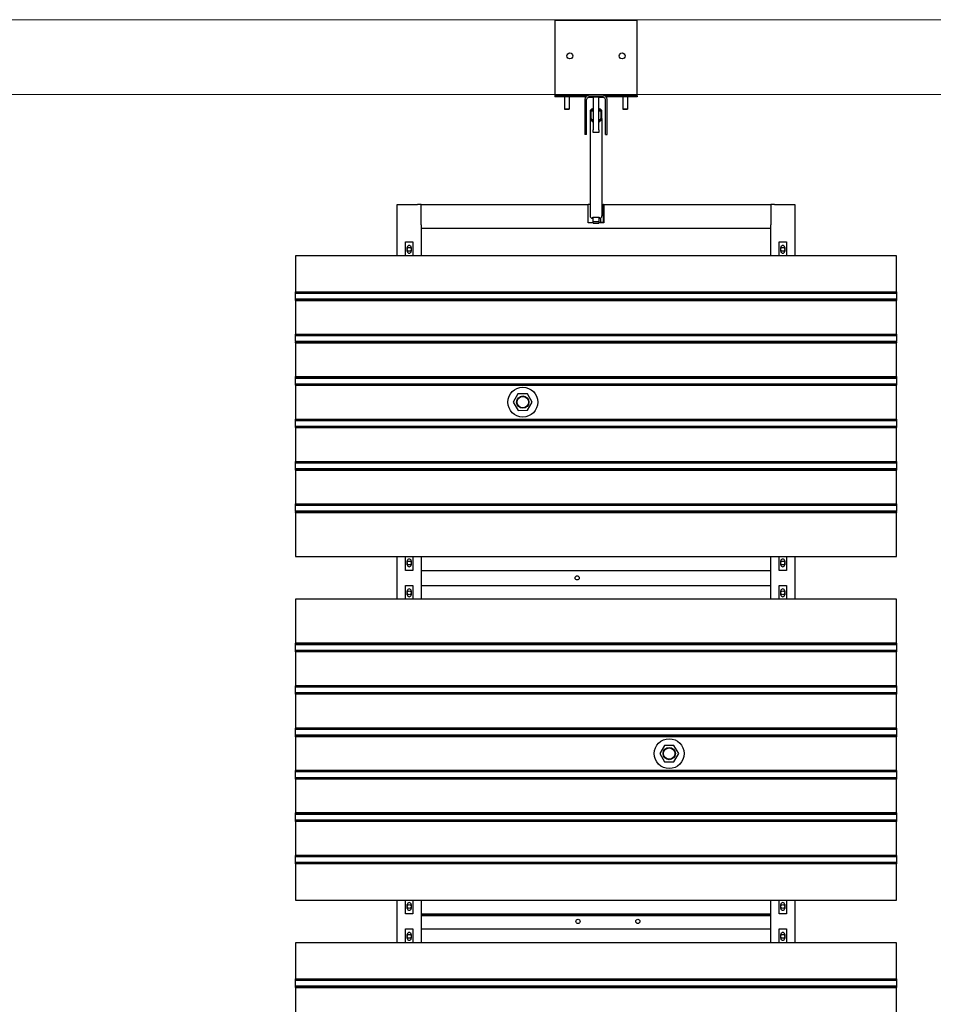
# Model space of a CAD drawing. Extents: x -89225 to 110569, y 13360 to 87647.
# Tile 223 of 256: x 20453 to 23510, y 61092 to 64388. Entities that reach past the tile are written whole.
import ezdxf

# ---------------------------------------------------------------- set-up
doc = ezdxf.new("R2010")
doc.units = 0
doc.layers.add('Beluchtingstank', color=253, linetype='Continuous')
doc.layers.add('Iv-Lines 035', color=4, linetype='Continuous')

# ---------------------------------------------------------------- blocks, each defined once
blk = doc.blocks.new('Beluchtingselementen Bosman')
for p, q in [((1261754.4, -873676.3), (1261754.4, -873916.8)), ((1262029.4, -873676.3), (1261754.4, -873676.3)), ((1262029.4, -873916.8), (1262029.4, -873676.3)), ((1261754.4, -873916.8), (1261754.4, -873928.8)), ((1262029.4, -873928.8), (1262029.4, -873916.8)), ((1261854.4, -873928.8), (1261754.4, -873928.8)), ((1261754.4, -873928.8), (1261754.4, -873932.8)), ((1261854.4, -873932.8), (1261754.4, -873932.8)), ((1261786.4, -873932.8), (1261786.4, -873973.3)), ((1261802.4, -873932.8), (1261802.4, -873973.3)), ((1261854.4, -873928.8), (1261854.4, -873932.8)), ((1261866.4, -873928.8), (1261854.4, -873928.8)), ((1261854.4, -873940.8), (1261854.4, -874058.8)), ((1261860.4, -874058.8), (1261860.4, -873940.8)), ((1261866.4, -873928.8), (1261917.4, -873928.8)), ((1261881.9, -873934.8), (1261866.4, -873934.8)), ((1261881.9, -873933.5), (1261881.9, -874043.3)), ((1261901.9, -873933.5), (1261881.9, -873933.5)), ((1261901.9, -874043.3), (1261901.9, -873933.5)), ((1261917.4, -873934.8), (1261901.9, -873934.8)), ((1261929.4, -873928.8), (1261917.4, -873928.8)), ((1261923.4, -874058.8), (1261923.4, -873940.8)), ((1262029.4, -873928.8), (1261929.4, -873928.8)), ((1261929.4, -873928.8), (1261929.4, -873932.8)), ((1262029.4, -873932.8), (1261929.4, -873932.8)), ((1261929.4, -874058.8), (1261929.4, -873940.8)), ((1261981.4, -873932.8), (1261981.4, -873973.3)), ((1261997.4, -873932.8), (1261997.4, -873973.3)), ((1262029.4, -873928.8), (1262029.4, -873932.8)), ((1261786.4, -873973.3), (1261802.4, -873973.3)), ((1261786.9, -873973.8), (1261786.4, -873973.3)), ((1261801.9, -873973.8), (1261786.9, -873973.8)), ((1261801.9, -873973.8), (1261802.4, -873973.3)), ((1261871.9, -873981), (1261871.9, -874004.9)), ((1261875.9, -874004.9), (1261875.9, -873981)), ((1261880.9, -873973.1), (1261879.9, -873973.1)), ((1261879.9, -873977.1), (1261880.9, -873977.1)), ((1261880.9, -873977.1), (1261880.9, -873973.1)), ((1261880.9, -873981.5), (1261880.9, -873977.1)), ((1261880.9, -873977.5), (1261881.9, -873977.5)), ((1261881.9, -873981.5), (1261880.9, -873981.5)), ((1261901.9, -873977.5), (1261902.9, -873977.5)), ((1261902.9, -873981.5), (1261901.9, -873981.5)), ((1261903.9, -873973.1), (1261902.9, -873973.1)), ((1261902.9, -873973.1), (1261902.9, -873977.1)), ((1261902.9, -873977.1), (1261902.9, -873981.5)), ((1261902.9, -873977.1), (1261903.9, -873977.1)), ((1261907.9, -873981), (1261907.9, -874004.9)), ((1261911.9, -874004.9), (1261911.9, -873981)), ((1261981.4, -873973.3), (1261997.4, -873973.3)), ((1261981.9, -873973.8), (1261981.4, -873973.3)), ((1261996.9, -873973.8), (1261981.9, -873973.8)), ((1261996.9, -873973.8), (1261997.4, -873973.3)), ((1261871.9, -874004.9), (1261871.9, -874331.2)), ((1261880.9, -874008.9), (1261879.9, -874008.9)), ((1261879.9, -874012.9), (1261880.9, -874012.9)), ((1261880.9, -874012.9), (1261880.9, -874008.9)), ((1261880.9, -874017.4), (1261880.9, -874012.9)), ((1261880.9, -874013.4), (1261881.9, -874013.4)), ((1261881.9, -874017.4), (1261880.9, -874017.4)), ((1261901.9, -874013.4), (1261902.9, -874013.4)), ((1261902.9, -874017.4), (1261901.9, -874017.4)), ((1261903.9, -874008.9), (1261902.9, -874008.9)), ((1261902.9, -874008.9), (1261902.9, -874012.9)), ((1261902.9, -874012.9), (1261903.9, -874012.9)), ((1261902.9, -874012.9), (1261902.9, -874017.4)), ((1261911.9, -874004.9), (1261911.9, -874331.2)), ((1261881.9, -874052.2), (1261881.9, -874043.3)), ((1261901.9, -874052.2), (1261881.9, -874052.2)), ((1261901.9, -874043.3), (1261901.9, -874052.2)), ((1261860.4, -874058.8), (1261854.4, -874058.8)), ((1261923.4, -874058.8), (1261929.4, -874058.8)), ((1261226.9, -874464.3), (1261226.9, -874292.8)), ((1261226.9, -874292.8), (1261294.9, -874292.8)), ((1261306.9, -874292.8), (1261294.9, -874292.8)), ((1261306.9, -874292.8), (1261865.9, -874292.8)), ((1261306.9, -874360.8), (1261306.9, -874292.8)), ((1261865.9, -874353.8), (1261865.9, -874292.8)), ((1261871.9, -874292.8), (1261865.9, -874292.8)), ((1261911.9, -874292.8), (1261916.9, -874292.8)), ((1261917.9, -874292.8), (1261916.9, -874292.8)), ((1261916.9, -874352.8), (1261916.9, -874292.8)), ((1261917.9, -874292.8), (1262476.9, -874292.8)), ((1261917.9, -874292.8), (1261917.9, -874353.8)), ((1262488.9, -874292.8), (1262476.9, -874292.8)), ((1262476.9, -874292.8), (1262476.9, -874360.8)), ((1262488.9, -874292.8), (1262556.9, -874292.8)), ((1262556.9, -874292.8), (1262556.9, -874464.3)), ((1261881.9, -874353.8), (1261865.9, -874353.8)), ((1261879.9, -874339.2), (1261880.9, -874339.2)), ((1261880.9, -874339.2), (1261880.9, -874334.7)), ((1261880.9, -874334.7), (1261902.9, -874334.7)), ((1261881.9, -874349.7), (1261881.9, -874334.7)), ((1261881.9, -874355), (1261881.9, -874349.7)), ((1261881.9, -874349.7), (1261901.9, -874349.7)), ((1261901.9, -874334.7), (1261901.9, -874349.7)), ((1261901.9, -874349.7), (1261901.9, -874355)), ((1261917.9, -874353.8), (1261901.9, -874353.8)), ((1261902.9, -874334.7), (1261902.9, -874339.2)), ((1261902.9, -874339.2), (1261903.9, -874339.2)), ((1261906.9, -874338.6), (1261906.9, -874352.8)), ((1261916.9, -874352.8), (1261906.9, -874352.8)), ((1261306.9, -874360.8), (1261306.9, -874372.8)), ((1261306.9, -874372.8), (1261306.9, -874464.3)), ((1262476.9, -874372.8), (1261306.9, -874372.8)), ((1261881.9, -874355), (1261901.9, -874355)), ((1262476.9, -874372.8), (1262476.9, -874360.8)), ((1262476.9, -874464.3), (1262476.9, -874372.8)), ((1261254.4, -874464.3), (1261254.4, -874417.7)), ((1261254.4, -874417.7), (1261279.4, -874417.7)), ((1261279.4, -874417.7), (1261279.4, -874464.3)), ((1262504.4, -874464.3), (1262504.4, -874417.7)), ((1262504.4, -874417.7), (1262529.4, -874417.7)), ((1262529.4, -874417.7), (1262529.4, -874464.3)), ((1261260.4, -874449.3), (1261260.4, -874436.3)), ((1261273.4, -874436.3), (1261273.4, -874449.3)), ((1262510.4, -874449.3), (1262510.4, -874436.3)), ((1262523.4, -874436.3), (1262523.4, -874449.3)), ((1262896.9, -874464.3), (1260886.9, -874464.3)), ((1260886.9, -874464.3), (1260886.9, -874585)), ((1262896.9, -874585), (1262896.9, -874464.3)), ((1260886.9, -874585.7), (1260886.9, -874585)), ((1260886.9, -874585), (1262896.9, -874585)), ((1262896.9, -874585), (1262896.9, -874585.7)), ((1260886.9, -874588.5), (1260886.9, -874585.7)), ((1260886.9, -874585.7), (1262896.9, -874585.7)), ((1260886.9, -874588.5), (1260886.9, -874589.7)), ((1260886.9, -874591.3), (1260886.9, -874589.7)), ((1260886.9, -874589.7), (1262896.9, -874589.7)), ((1260886.9, -874607.3), (1260886.9, -874591.3)), ((1260886.9, -874608.8), (1260886.9, -874607.3)), ((1260886.9, -874608.8), (1260886.9, -874610.1)), ((1260886.9, -874608.8), (1262896.9, -874608.8)), ((1260886.9, -874612.9), (1260886.9, -874610.1)), ((1260886.9, -874613.6), (1260886.9, -874612.9)), ((1260886.9, -874612.9), (1262896.9, -874612.9)), ((1260886.9, -874613.6), (1260886.9, -874727)), ((1260886.9, -874613.6), (1262896.9, -874613.6)), ((1262896.9, -874585.7), (1262896.9, -874588.5)), ((1262896.9, -874589.7), (1262896.9, -874588.5)), ((1262896.9, -874589.7), (1262896.9, -874591.3)), ((1262896.9, -874591.3), (1262896.9, -874607.3)), ((1262896.9, -874607.3), (1262896.9, -874608.8)), ((1262896.9, -874610.1), (1262896.9, -874608.8)), ((1262896.9, -874610.1), (1262896.9, -874612.9)), ((1262896.9, -874612.9), (1262896.9, -874613.6)), ((1262896.9, -874727), (1262896.9, -874613.6)), ((1260886.9, -874727.7), (1260886.9, -874727)), ((1260886.9, -874727), (1262896.9, -874727)), ((1260886.9, -874730.5), (1260886.9, -874727.7)), ((1260886.9, -874727.7), (1262896.9, -874727.7)), ((1260886.9, -874730.5), (1260886.9, -874731.7)), ((1260886.9, -874733.3), (1260886.9, -874731.7)), ((1260886.9, -874731.7), (1262896.9, -874731.7)), ((1260886.9, -874749.3), (1260886.9, -874733.3)), ((1260886.9, -874750.8), (1260886.9, -874749.3)), ((1262896.9, -874727), (1262896.9, -874727.7)), ((1262896.9, -874727.7), (1262896.9, -874730.5)), ((1262896.9, -874731.7), (1262896.9, -874730.5)), ((1262896.9, -874731.7), (1262896.9, -874733.3)), ((1262896.9, -874733.3), (1262896.9, -874749.3)), ((1262896.9, -874749.3), (1262896.9, -874750.8)), ((1260886.9, -874750.8), (1260886.9, -874752.1)), ((1260886.9, -874750.8), (1262896.9, -874750.8)), ((1260886.9, -874754.9), (1260886.9, -874752.1)), ((1260886.9, -874755.6), (1260886.9, -874754.9)), ((1260886.9, -874754.9), (1262896.9, -874754.9)), ((1260886.9, -874755.6), (1260886.9, -874869)), ((1260886.9, -874755.6), (1262896.9, -874755.6)), ((1262896.9, -874752.1), (1262896.9, -874750.8)), ((1262896.9, -874752.1), (1262896.9, -874754.9)), ((1262896.9, -874754.9), (1262896.9, -874755.6)), ((1262896.9, -874869), (1262896.9, -874755.6)), ((1260886.9, -874869.7), (1260886.9, -874869)), ((1260886.9, -874869), (1262896.9, -874869)), ((1260886.9, -874872.5), (1260886.9, -874869.7)), ((1260886.9, -874869.7), (1262896.9, -874869.7)), ((1260886.9, -874872.5), (1260886.9, -874873.7)), ((1260886.9, -874875.3), (1260886.9, -874873.7)), ((1260886.9, -874873.7), (1262896.9, -874873.7)), ((1260886.9, -874891.3), (1260886.9, -874875.3)), ((1262896.9, -874869), (1262896.9, -874869.7)), ((1262896.9, -874869.7), (1262896.9, -874872.5)), ((1262896.9, -874873.7), (1262896.9, -874872.5)), ((1262896.9, -874873.7), (1262896.9, -874875.3)), ((1262896.9, -874875.3), (1262896.9, -874891.3)), ((1260886.9, -874892.8), (1260886.9, -874891.3)), ((1260886.9, -874892.8), (1260886.9, -874894.1)), ((1260886.9, -874892.8), (1262896.9, -874892.8)), ((1260886.9, -874896.9), (1260886.9, -874894.1)), ((1260886.9, -874897.6), (1260886.9, -874896.9)), ((1260886.9, -874896.9), (1262896.9, -874896.9)), ((1260886.9, -874897.6), (1260886.9, -875011)), ((1260886.9, -874897.6), (1262896.9, -874897.6)), ((1262896.9, -874891.3), (1262896.9, -874892.8)), ((1262896.9, -874894.1), (1262896.9, -874892.8)), ((1262896.9, -874894.1), (1262896.9, -874896.9)), ((1262896.9, -874896.9), (1262896.9, -874897.6)), ((1262896.9, -875011), (1262896.9, -874897.6)), ((1261630.9, -874926.8), (1261615.1, -874954.4)), ((1261662.7, -874926.7), (1261630.9, -874926.8)), ((1261678.7, -874954.2), (1261662.7, -874926.7)), ((1261615.1, -874954.4), (1261631.1, -874981.9)), ((1261662.9, -874981.8), (1261678.7, -874954.2)), ((1260886.9, -875011.7), (1260886.9, -875011)), ((1260886.9, -875011), (1262896.9, -875011)), ((1260886.9, -875014.5), (1260886.9, -875011.7)), ((1260886.9, -875011.7), (1262896.9, -875011.7)), ((1261631.1, -874981.9), (1261662.9, -874981.8)), ((1262896.9, -875011), (1262896.9, -875011.7)), ((1262896.9, -875011.7), (1262896.9, -875014.5)), ((1260886.9, -875014.5), (1260886.9, -875015.7)), ((1260886.9, -875017.3), (1260886.9, -875015.7)), ((1260886.9, -875015.7), (1262896.9, -875015.7)), ((1260886.9, -875033.3), (1260886.9, -875017.3)), ((1260886.9, -875034.8), (1260886.9, -875033.3)), ((1260886.9, -875034.8), (1260886.9, -875036.1)), ((1260886.9, -875034.8), (1262896.9, -875034.8)), ((1260886.9, -875038.9), (1260886.9, -875036.1)), ((1260886.9, -875039.6), (1260886.9, -875038.9)), ((1260886.9, -875038.9), (1262896.9, -875038.9)), ((1260886.9, -875039.6), (1260886.9, -875153)), ((1260886.9, -875039.6), (1262896.9, -875039.6)), ((1262896.9, -875015.7), (1262896.9, -875014.5)), ((1262896.9, -875015.7), (1262896.9, -875017.3)), ((1262896.9, -875017.3), (1262896.9, -875033.3)), ((1262896.9, -875033.3), (1262896.9, -875034.8)), ((1262896.9, -875036.1), (1262896.9, -875034.8)), ((1262896.9, -875036.1), (1262896.9, -875038.9)), ((1262896.9, -875038.9), (1262896.9, -875039.6)), ((1262896.9, -875153), (1262896.9, -875039.6)), ((1260886.9, -875153.7), (1260886.9, -875153)), ((1260886.9, -875153), (1262896.9, -875153)), ((1260886.9, -875156.5), (1260886.9, -875153.7)), ((1260886.9, -875153.7), (1262896.9, -875153.7)), ((1260886.9, -875156.5), (1260886.9, -875157.7)), ((1260886.9, -875159.3), (1260886.9, -875157.7)), ((1260886.9, -875157.7), (1262896.9, -875157.7)), ((1260886.9, -875175.3), (1260886.9, -875159.3)), ((1260886.9, -875176.8), (1260886.9, -875175.3)), ((1260886.9, -875176.8), (1260886.9, -875178.1)), ((1260886.9, -875176.8), (1262896.9, -875176.8)), ((1260886.9, -875180.9), (1260886.9, -875178.1)), ((1262896.9, -875153), (1262896.9, -875153.7)), ((1262896.9, -875153.7), (1262896.9, -875156.5)), ((1262896.9, -875157.7), (1262896.9, -875156.5)), ((1262896.9, -875157.7), (1262896.9, -875159.3)), ((1262896.9, -875159.3), (1262896.9, -875175.3)), ((1262896.9, -875175.3), (1262896.9, -875176.8)), ((1262896.9, -875178.1), (1262896.9, -875176.8)), ((1262896.9, -875178.1), (1262896.9, -875180.9)), ((1260886.9, -875181.6), (1260886.9, -875180.9)), ((1260886.9, -875180.9), (1262896.9, -875180.9)), ((1260886.9, -875181.6), (1260886.9, -875295)), ((1260886.9, -875181.6), (1262896.9, -875181.6)), ((1262896.9, -875180.9), (1262896.9, -875181.6)), ((1262896.9, -875295), (1262896.9, -875181.6)), ((1260886.9, -875295.7), (1260886.9, -875295)), ((1260886.9, -875295), (1262896.9, -875295)), ((1260886.9, -875298.5), (1260886.9, -875295.7)), ((1260886.9, -875295.7), (1262896.9, -875295.7)), ((1260886.9, -875298.5), (1260886.9, -875299.7)), ((1260886.9, -875301.3), (1260886.9, -875299.7)), ((1260886.9, -875299.7), (1262896.9, -875299.7)), ((1260886.9, -875317.3), (1260886.9, -875301.3)), ((1262896.9, -875295), (1262896.9, -875295.7)), ((1262896.9, -875295.7), (1262896.9, -875298.5)), ((1262896.9, -875299.7), (1262896.9, -875298.5)), ((1262896.9, -875299.7), (1262896.9, -875301.3)), ((1262896.9, -875301.3), (1262896.9, -875317.3)), ((1260886.9, -875318.8), (1260886.9, -875317.3)), ((1260886.9, -875318.8), (1260886.9, -875320.1)), ((1260886.9, -875318.8), (1262896.9, -875318.8)), ((1260886.9, -875322.9), (1260886.9, -875320.1)), ((1260886.9, -875323.6), (1260886.9, -875322.9)), ((1260886.9, -875322.9), (1262896.9, -875322.9)), ((1260886.9, -875323.6), (1260886.9, -875471.1)), ((1260886.9, -875323.6), (1262896.9, -875323.6)), ((1262896.9, -875317.3), (1262896.9, -875318.8)), ((1262896.9, -875320.1), (1262896.9, -875318.8)), ((1262896.9, -875320.1), (1262896.9, -875322.9)), ((1262896.9, -875322.9), (1262896.9, -875323.6)), ((1262896.9, -875471.1), (1262896.9, -875323.6)), ((1260886.9, -875471.1), (1262896.9, -875471.1)), ((1261226.9, -875614.3), (1261226.9, -875471.1)), ((1261254.4, -875517.7), (1261254.4, -875471.1)), ((1261279.4, -875471.1), (1261279.4, -875517.7)), ((1261306.9, -875471.1), (1261306.9, -875614.3)), ((1262476.9, -875614.3), (1262476.9, -875471.1)), ((1262504.4, -875517.7), (1262504.4, -875471.1)), ((1262529.4, -875471.1), (1262529.4, -875517.7)), ((1262556.9, -875471.1), (1262556.9, -875614.3)), ((1261260.4, -875499.1), (1261260.4, -875486.1)), ((1261273.4, -875486.1), (1261273.4, -875499.1)), ((1262510.4, -875499.1), (1262510.4, -875486.1)), ((1262523.4, -875486.1), (1262523.4, -875499.1)), ((1261279.4, -875517.7), (1261254.4, -875517.7)), ((1261306.9, -875517.8), (1262476.9, -875517.8)), ((1261306.9, -875523.8), (1261306.9, -875567.8)), ((1262476.9, -875567.8), (1262476.9, -875523.8)), ((1262529.4, -875517.7), (1262504.4, -875517.7)), ((1261254.4, -875614.3), (1261254.4, -875567.7)), ((1261254.4, -875567.7), (1261279.4, -875567.7)), ((1261279.4, -875567.7), (1261279.4, -875614.3)), ((1261306.9, -875567.8), (1262476.9, -875567.8)), ((1262504.4, -875614.3), (1262504.4, -875567.7)), ((1262504.4, -875567.7), (1262529.4, -875567.7)), ((1262529.4, -875567.7), (1262529.4, -875614.3)), ((1261260.4, -875599.3), (1261260.4, -875586.3)), ((1261273.4, -875586.3), (1261273.4, -875599.3)), ((1262510.4, -875599.3), (1262510.4, -875586.3)), ((1262523.4, -875586.3), (1262523.4, -875599.3)), ((1262896.9, -875614.3), (1260886.9, -875614.3)), ((1260886.9, -875614.3), (1260886.9, -875761.8)), ((1262896.9, -875761.8), (1262896.9, -875614.3)), ((1260886.9, -875762.5), (1260886.9, -875761.8)), ((1262896.9, -875761.8), (1260886.9, -875761.8)), ((1260886.9, -875765.3), (1260886.9, -875762.5)), ((1262896.9, -875762.5), (1260886.9, -875762.5)), ((1260886.9, -875765.3), (1260886.9, -875766.5)), ((1260886.9, -875768.1), (1260886.9, -875766.5)), ((1262896.9, -875766.5), (1260886.9, -875766.5)), ((1260886.9, -875784.1), (1260886.9, -875768.1)), ((1262896.9, -875761.8), (1262896.9, -875762.5)), ((1262896.9, -875762.5), (1262896.9, -875765.3)), ((1262896.9, -875766.5), (1262896.9, -875765.3)), ((1262896.9, -875766.5), (1262896.9, -875768.1)), ((1262896.9, -875768.1), (1262896.9, -875784.1)), ((1260886.9, -875785.6), (1260886.9, -875784.1)), ((1260886.9, -875785.6), (1260886.9, -875786.9)), ((1262896.9, -875785.6), (1260886.9, -875785.6)), ((1260886.9, -875789.7), (1260886.9, -875786.9)), ((1260886.9, -875790.4), (1260886.9, -875789.7)), ((1262896.9, -875789.7), (1260886.9, -875789.7)), ((1260886.9, -875790.4), (1260886.9, -875903.8)), ((1262896.9, -875790.4), (1260886.9, -875790.4)), ((1262896.9, -875784.1), (1262896.9, -875785.6)), ((1262896.9, -875786.9), (1262896.9, -875785.6)), ((1262896.9, -875786.9), (1262896.9, -875789.7)), ((1262896.9, -875789.7), (1262896.9, -875790.4)), ((1262896.9, -875903.8), (1262896.9, -875790.4)), ((1260886.9, -875904.5), (1260886.9, -875903.8)), ((1262896.9, -875903.8), (1260886.9, -875903.8)), ((1262896.9, -875903.8), (1262896.9, -875904.5)), ((1260886.9, -875907.3), (1260886.9, -875904.5)), ((1262896.9, -875904.5), (1260886.9, -875904.5)), ((1260886.9, -875907.3), (1260886.9, -875908.5)), ((1260886.9, -875910.1), (1260886.9, -875908.5)), ((1262896.9, -875908.5), (1260886.9, -875908.5)), ((1260886.9, -875926.1), (1260886.9, -875910.1)), ((1260886.9, -875927.6), (1260886.9, -875926.1)), ((1260886.9, -875927.6), (1260886.9, -875928.9)), ((1262896.9, -875927.6), (1260886.9, -875927.6)), ((1260886.9, -875931.7), (1260886.9, -875928.9)), ((1260886.9, -875932.4), (1260886.9, -875931.7)), ((1262896.9, -875931.7), (1260886.9, -875931.7)), ((1260886.9, -875932.4), (1260886.9, -876045.8)), ((1262896.9, -875932.4), (1260886.9, -875932.4)), ((1262896.9, -875904.5), (1262896.9, -875907.3)), ((1262896.9, -875908.5), (1262896.9, -875907.3)), ((1262896.9, -875908.5), (1262896.9, -875910.1)), ((1262896.9, -875910.1), (1262896.9, -875926.1)), ((1262896.9, -875926.1), (1262896.9, -875927.6)), ((1262896.9, -875928.9), (1262896.9, -875927.6)), ((1262896.9, -875928.9), (1262896.9, -875931.7)), ((1262896.9, -875931.7), (1262896.9, -875932.4)), ((1262896.9, -876045.8), (1262896.9, -875932.4)), ((1260886.9, -876046.5), (1260886.9, -876045.8)), ((1262896.9, -876045.8), (1260886.9, -876045.8)), ((1260886.9, -876049.3), (1260886.9, -876046.5)), ((1262896.9, -876046.5), (1260886.9, -876046.5)), ((1260886.9, -876049.3), (1260886.9, -876050.5)), ((1260886.9, -876052.1), (1260886.9, -876050.5)), ((1262896.9, -876050.5), (1260886.9, -876050.5)), ((1260886.9, -876068.1), (1260886.9, -876052.1)), ((1260886.9, -876069.6), (1260886.9, -876068.1)), ((1262896.9, -876045.8), (1262896.9, -876046.5)), ((1262896.9, -876046.5), (1262896.9, -876049.3)), ((1262896.9, -876050.5), (1262896.9, -876049.3)), ((1262896.9, -876050.5), (1262896.9, -876052.1)), ((1262896.9, -876052.1), (1262896.9, -876068.1)), ((1262896.9, -876068.1), (1262896.9, -876069.6)), ((1260886.9, -876069.6), (1260886.9, -876070.9)), ((1262896.9, -876069.6), (1260886.9, -876069.6)), ((1260886.9, -876073.7), (1260886.9, -876070.9)), ((1260886.9, -876074.4), (1260886.9, -876073.7)), ((1262896.9, -876073.7), (1260886.9, -876073.7)), ((1260886.9, -876074.4), (1260886.9, -876187.8)), ((1262896.9, -876074.4), (1260886.9, -876074.4)), ((1262896.9, -876070.9), (1262896.9, -876069.6)), ((1262896.9, -876070.9), (1262896.9, -876073.7)), ((1262896.9, -876073.7), (1262896.9, -876074.4)), ((1262896.9, -876187.8), (1262896.9, -876074.4)), ((1262120.9, -876103.6), (1262105.1, -876131.2)), ((1262105.1, -876131.2), (1262121.1, -876158.7)), ((1262152.7, -876103.5), (1262120.9, -876103.6)), ((1262168.7, -876131), (1262152.7, -876103.5)), ((1262152.9, -876158.6), (1262168.7, -876131)), ((1262121.1, -876158.7), (1262152.9, -876158.6)), ((1260886.9, -876188.5), (1260886.9, -876187.8)), ((1262896.9, -876187.8), (1260886.9, -876187.8)), ((1260886.9, -876191.3), (1260886.9, -876188.5)), ((1262896.9, -876188.5), (1260886.9, -876188.5)), ((1260886.9, -876191.3), (1260886.9, -876192.5)), ((1260886.9, -876194.1), (1260886.9, -876192.5)), ((1262896.9, -876192.5), (1260886.9, -876192.5)), ((1260886.9, -876210.1), (1260886.9, -876194.1)), ((1262896.9, -876187.8), (1262896.9, -876188.5)), ((1262896.9, -876188.5), (1262896.9, -876191.3)), ((1262896.9, -876192.5), (1262896.9, -876191.3)), ((1262896.9, -876192.5), (1262896.9, -876194.1)), ((1262896.9, -876194.1), (1262896.9, -876210.1)), ((1260886.9, -876211.6), (1260886.9, -876210.1)), ((1260886.9, -876211.6), (1260886.9, -876212.9)), ((1262896.9, -876211.6), (1260886.9, -876211.6)), ((1260886.9, -876215.7), (1260886.9, -876212.9)), ((1260886.9, -876216.4), (1260886.9, -876215.7)), ((1262896.9, -876215.7), (1260886.9, -876215.7)), ((1260886.9, -876216.4), (1260886.9, -876329.8)), ((1262896.9, -876216.4), (1260886.9, -876216.4)), ((1262896.9, -876210.1), (1262896.9, -876211.6)), ((1262896.9, -876212.9), (1262896.9, -876211.6)), ((1262896.9, -876212.9), (1262896.9, -876215.7)), ((1262896.9, -876215.7), (1262896.9, -876216.4)), ((1262896.9, -876329.8), (1262896.9, -876216.4)), ((1260886.9, -876330.5), (1260886.9, -876329.8)), ((1262896.9, -876329.8), (1260886.9, -876329.8)), ((1260886.9, -876333.3), (1260886.9, -876330.5)), ((1262896.9, -876330.5), (1260886.9, -876330.5)), ((1262896.9, -876329.8), (1262896.9, -876330.5)), ((1262896.9, -876330.5), (1262896.9, -876333.3)), ((1260886.9, -876333.3), (1260886.9, -876334.5)), ((1260886.9, -876336.1), (1260886.9, -876334.5)), ((1262896.9, -876334.5), (1260886.9, -876334.5)), ((1260886.9, -876352.1), (1260886.9, -876336.1)), ((1260886.9, -876353.6), (1260886.9, -876352.1)), ((1260886.9, -876353.6), (1260886.9, -876354.9)), ((1262896.9, -876353.6), (1260886.9, -876353.6)), ((1260886.9, -876357.7), (1260886.9, -876354.9)), ((1260886.9, -876358.4), (1260886.9, -876357.7)), ((1262896.9, -876357.7), (1260886.9, -876357.7)), ((1260886.9, -876358.4), (1260886.9, -876471.8)), ((1262896.9, -876358.4), (1260886.9, -876358.4)), ((1262896.9, -876334.5), (1262896.9, -876333.3)), ((1262896.9, -876334.5), (1262896.9, -876336.1)), ((1262896.9, -876336.1), (1262896.9, -876352.1)), ((1262896.9, -876352.1), (1262896.9, -876353.6)), ((1262896.9, -876354.9), (1262896.9, -876353.6)), ((1262896.9, -876354.9), (1262896.9, -876357.7)), ((1262896.9, -876357.7), (1262896.9, -876358.4)), ((1262896.9, -876471.8), (1262896.9, -876358.4)), ((1260886.9, -876472.5), (1260886.9, -876471.8)), ((1262896.9, -876471.8), (1260886.9, -876471.8)), ((1260886.9, -876475.3), (1260886.9, -876472.5)), ((1262896.9, -876472.5), (1260886.9, -876472.5)), ((1260886.9, -876475.3), (1260886.9, -876476.5)), ((1260886.9, -876478.1), (1260886.9, -876476.5)), ((1262896.9, -876476.5), (1260886.9, -876476.5)), ((1260886.9, -876494.1), (1260886.9, -876478.1)), ((1260886.9, -876495.6), (1260886.9, -876494.1)), ((1260886.9, -876495.6), (1260886.9, -876496.9)), ((1262896.9, -876495.6), (1260886.9, -876495.6)), ((1260886.9, -876499.7), (1260886.9, -876496.9)), ((1262896.9, -876471.8), (1262896.9, -876472.5)), ((1262896.9, -876472.5), (1262896.9, -876475.3)), ((1262896.9, -876476.5), (1262896.9, -876475.3)), ((1262896.9, -876476.5), (1262896.9, -876478.1)), ((1262896.9, -876478.1), (1262896.9, -876494.1)), ((1262896.9, -876494.1), (1262896.9, -876495.6)), ((1262896.9, -876496.9), (1262896.9, -876495.6)), ((1262896.9, -876496.9), (1262896.9, -876499.7)), ((1260886.9, -876500.4), (1260886.9, -876499.7)), ((1262896.9, -876499.7), (1260886.9, -876499.7)), ((1260886.9, -876500.4), (1260886.9, -876621.1)), ((1262896.9, -876500.4), (1260886.9, -876500.4)), ((1262896.9, -876499.7), (1262896.9, -876500.4)), ((1262896.9, -876621.1), (1262896.9, -876500.4)), ((1260886.9, -876621.1), (1262896.9, -876621.1)), ((1261226.9, -876764.3), (1261226.9, -876621.1)), ((1261254.4, -876667.7), (1261254.4, -876621.1)), ((1261279.4, -876621.1), (1261279.4, -876667.7)), ((1261306.9, -876621.1), (1261306.9, -876764.3)), ((1262476.9, -876764.3), (1262476.9, -876621.1)), ((1262504.4, -876667.7), (1262504.4, -876621.1)), ((1262529.4, -876621.1), (1262529.4, -876667.7)), ((1262556.9, -876621.1), (1262556.9, -876764.3)), ((1261260.4, -876649.1), (1261260.4, -876636.1)), ((1261273.4, -876636.1), (1261273.4, -876649.1)), ((1262510.4, -876649.1), (1262510.4, -876636.1)), ((1262523.4, -876636.1), (1262523.4, -876649.1)), ((1261279.4, -876667.7), (1261254.4, -876667.7)), ((1261306.9, -876667.8), (1262476.9, -876667.8)), ((1262476.9, -876670.8), (1261306.9, -876670.8)), ((1262476.9, -876673.8), (1261306.9, -876673.8)), ((1261306.9, -876673.8), (1261306.9, -876717.8)), ((1262476.9, -876717.8), (1262476.9, -876673.8)), ((1262529.4, -876667.7), (1262504.4, -876667.7)), ((1261254.4, -876764.3), (1261254.4, -876717.7)), ((1261254.4, -876717.7), (1261279.4, -876717.7)), ((1261279.4, -876717.7), (1261279.4, -876764.3)), ((1261306.9, -876717.8), (1262476.9, -876717.8)), ((1262504.4, -876764.3), (1262504.4, -876717.7)), ((1262504.4, -876717.7), (1262529.4, -876717.7)), ((1262529.4, -876717.7), (1262529.4, -876764.3)), ((1261260.4, -876749.3), (1261260.4, -876736.3)), ((1261273.4, -876736.3), (1261273.4, -876749.3)), ((1262510.4, -876749.3), (1262510.4, -876736.3)), ((1262523.4, -876736.3), (1262523.4, -876749.3)), ((1262896.9, -876764.3), (1260886.9, -876764.3)), ((1260886.9, -876764.3), (1260886.9, -876885)), ((1262896.9, -876885), (1262896.9, -876764.3)), ((1260886.9, -876885.7), (1260886.9, -876885)), ((1260886.9, -876885), (1262896.9, -876885)), ((1260886.9, -876888.5), (1260886.9, -876885.7)), ((1260886.9, -876885.7), (1262896.9, -876885.7)), ((1260886.9, -876888.5), (1260886.9, -876889.7)), ((1260886.9, -876891.3), (1260886.9, -876889.7)), ((1260886.9, -876889.7), (1262896.9, -876889.7)), ((1260886.9, -876907.3), (1260886.9, -876891.3)), ((1262896.9, -876885), (1262896.9, -876885.7)), ((1262896.9, -876885.7), (1262896.9, -876888.5)), ((1262896.9, -876889.7), (1262896.9, -876888.5)), ((1262896.9, -876889.7), (1262896.9, -876891.3)), ((1262896.9, -876891.3), (1262896.9, -876907.3)), ((1260886.9, -876908.8), (1260886.9, -876907.3)), ((1260886.9, -876908.8), (1260886.9, -876910.1)), ((1260886.9, -876908.8), (1262896.9, -876908.8)), ((1260886.9, -876912.9), (1260886.9, -876910.1)), ((1260886.9, -876913.6), (1260886.9, -876912.9)), ((1260886.9, -876912.9), (1262896.9, -876912.9)), ((1260886.9, -876913.6), (1260886.9, -877027)), ((1260886.9, -876913.6), (1262896.9, -876913.6)), ((1262896.9, -876907.3), (1262896.9, -876908.8)), ((1262896.9, -876910.1), (1262896.9, -876908.8)), ((1262896.9, -876910.1), (1262896.9, -876912.9)), ((1262896.9, -876912.9), (1262896.9, -876913.6)), ((1262896.9, -877027), (1262896.9, -876913.6))]:
    blk.add_line(p, q)
for centre, radius in [((1261804.4, -873795.3), 10), ((1261979.4, -873795.3), 10), ((1261266.9, -874442.8), 6.5), ((1262516.9, -874442.8), 6.5), ((1261646.9, -874954.3), 50), ((1261646.9, -874954.3), 20.5), ((1261646.9, -874954.3), 19), ((1261266.9, -875492.8), 6.5), ((1262516.9, -875492.8), 6.5), ((1261828.9, -875542.8), 7), ((1261266.9, -875592.8), 6.5), ((1262516.9, -875592.8), 6.5), ((1262136.9, -876131.1), 50), ((1262136.9, -876131.1), 20.5), ((1262136.9, -876131.1), 19), ((1261266.9, -876642.8), 6.5), ((1262516.9, -876642.8), 6.5), ((1261831.9, -876692.8), 7), ((1262031.9, -876692.8), 7), ((1261266.9, -876742.8), 6.5), ((1262516.9, -876742.8), 6.5)]:
    blk.add_circle(centre, radius)
for centre, radius, start, end in [((1261866.4, -873940.8), 12, 90, 180), ((1261866.4, -873940.8), 6, 90, 180), ((1261917.4, -873940.8), 12, 0, 90), ((1261917.4, -873940.8), 6, 0, 90), ((1261266.9, -874436.3), 6.5, 0, 180), ((1261266.9, -874449.3), 6.5, 180, 0), ((1262516.9, -874436.3), 6.5, 360, 180), ((1262516.9, -874449.3), 6.5, 180, 360), ((1261266.9, -875486.1), 6.5, 360, 180), ((1261266.9, -875499.1), 6.5, 180, 360), ((1262516.9, -875486.1), 6.5, 0, 180), ((1262516.9, -875499.1), 6.5, 180, 0), ((1261266.9, -875586.3), 6.5, 0, 180), ((1261266.9, -875599.3), 6.5, 180, 0), ((1262516.9, -875586.3), 6.5, 360, 180), ((1262516.9, -875599.3), 6.5, 180, 360), ((1261266.9, -876636.1), 6.5, 360, 180), ((1261266.9, -876649.1), 6.5, 180, 360), ((1262516.9, -876636.1), 6.5, 0, 180), ((1262516.9, -876649.1), 6.5, 180, 0), ((1261266.9, -876736.3), 6.5, 0, 180), ((1261266.9, -876749.3), 6.5, 180, 0), ((1262516.9, -876736.3), 6.5, 360, 180), ((1262516.9, -876749.3), 6.5, 180, 360)]:
    blk.add_arc(centre, radius, start, end)
for centre, major_axis, start_param, end_param in [((1261879.9, -873981), (-8, 0), 4.712389, 6.283185), ((1261879.9, -873981), (-4, 0), 4.712389, 6.283185), ((1261903.9, -873981), (8, 0), 0, 1.570796), ((1261903.9, -873981), (4, 0), 0, 1.570796), ((1261879.9, -874004.9), (-8, 0), 0, 1.570796), ((1261879.9, -874004.9), (-4, 0), 0, 1.570796), ((1261903.9, -874004.9), (4, 0), 4.712389, 6.283185), ((1261903.9, -874004.9), (8, 0), 4.712389, 6.283185), ((1261879.9, -874331.2), (-8, 0), 0, 1.570796), ((1261903.9, -874331.2), (8, 0), 4.712389, 6.283185)]:
    blk.add_ellipse(centre, major_axis=major_axis, ratio=0.996041, start_param=start_param, end_param=end_param)

msp = doc.modelspace()

# ---------------------------------------------------------------- linework, layer by layer
at = {"layer": 'Beluchtingstank', "lineweight": 9, "ltscale": 0.01}
msp.add_line((11425.9, 64388.1), (28625.9, 64388.1), dxfattribs=at)
msp.add_lwpolyline([(11425.9, 64138.1), (28625.9, 64138.1)], dxfattribs=at)
msp.add_lwpolyline([(11425.9, 64138.1), (28625.9, 64138.1)], dxfattribs=at)

# ---------------------------------------------------------------- block references
at = {"layer": 'Iv-Lines 035'}
msp.add_blockref('Beluchtingselementen Bosman', (-1239510.9, 938062.2), dxfattribs=at)

doc.saveas('drawing.dxf')
